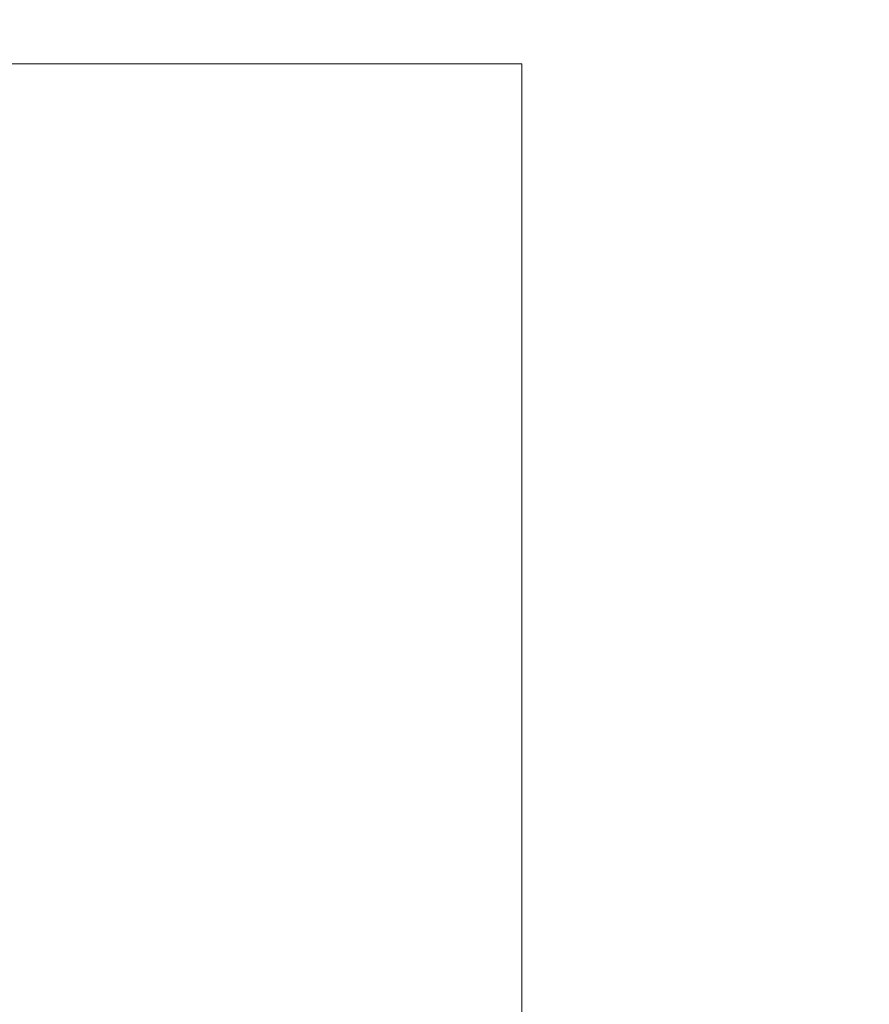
# Model space of a CAD drawing. Header units: millimetres. Extents: x 0 to 437, y 0 to 311.
# Tile 44 of 44: x 263 to 321, y 136 to 203. Entities that reach past the tile are written whole.
import ezdxf

# ---------------------------------------------------------------- set-up
doc = ezdxf.new("R2010")
doc.units = ezdxf.units.MM
doc.layers.add('CONTINU', color=7, linetype='Continuous', lineweight=0)
doc.layers.add('DIMENSIONS', color=7, linetype='Continuous', lineweight=0)
doc.dimstyles.new('ISO-25', dxfattribs={"dimtxt": 2.5, "dimasz": 2.5, "dimexe": 1.25, "dimexo": 0.625, "dimtad": 1, "dimtxsty": 'Standard', "dimcen": 2.5, "dimadec": 0, "dimazin": 0, "dimtfac": 1, "dimtmove": 0, "dimatfit": 3, "dimfxl": 1, "dimarcsym": 0})

# ---------------------------------------------------------------- blocks, each defined once
blk = doc.blocks.new('D3')
h = blk.add_hatch(color=7)
h.paths.add_polyline_path([(211.99, 185.104), (208.99, 185.604), (211.99, 186.104)], flags=0)
h.paths.add_polyline_path([(240.209, 186.104), (243.209, 185.604), (240.209, 185.104)], flags=0)
at = {"layer": 'DIMENSIONS'}
for p, q in [((208.99, 170.102), (208.99, 185.604)), ((211.99, 185.604), (225.995, 185.604)), ((230.229, 185.604), (221.056, 185.604)), ((240.209, 185.604), (225.995, 185.604)), ((243.209, 165.348), (243.209, 185.604))]:
    blk.add_line(p, q, dxfattribs=at)
for points in [[(208.99, 185.604), (211.99, 186.104), (211.99, 185.104), (208.99, 185.604)], [(243.209, 185.604), (240.209, 185.104), (240.209, 186.104), (243.209, 185.604)]]:
    blk.add_lwpolyline(points, dxfattribs=at)
at = {"layer": 'DIMENSIONS', "char_height": 1.96986, "attachment_point": 5}
for s, insert in [('{\\fArial|b0|i0|c0|p0;136.9}{\\fArial|b0|i0|c0|p0;}', (225.995, 187.191)), ('{\\fArial|b0|i0|c0|p0;}', (221.762, 187.191)), ('{\\fArial|b0|i0|c0|p0;}', (225.995, 187.191)), ('{\\fArial|b0|i0|c0|p0;}', (225.995, 187.191)), ('{\\fArial|b0|i0|c0|p0;}', (230.229, 187.191))]:
    blk.add_mtext(s, dxfattribs=dict(at, insert=insert))
blk = doc.blocks.new('BLOCK1')
at = {"layer": 'CONTINU'}
for p, q in [((296.885, 200.101), (10.885, 200.101)), ((296.885, 0.101), (296.885, 200.101))]:
    blk.add_line(p, q, dxfattribs=at)

msp = doc.modelspace()

# ---------------------------------------------------------------- block references
at = {"layer": 'CONTINU'}
msp.add_blockref('BLOCK1', (0, 0), dxfattribs=at)

# ---------------------------------------------------------------- dimensions: what is measured, and where the dimension line sits
at = {"layer": 'DIMENSIONS'}
dim = msp.add_linear_dim(base=(0, 0), p1=(208.99, 170.102), p2=(243.209, 165.348), angle=180, dimstyle='ISO-25', override={"dimtxt": 2.499554, "dimtad": 1, "dimdec": 1, "dimzin": 0, "dimse1": 0, "dimse2": 0, "dimsd1": 0, "dimsd2": 0, "dimadec": 1, "dimazin": 0, "dimtol": 0, "dimlim": 0, "dimtp": 0, "dimtm": 0, "dimtdec": 1}, dxfattribs=at)
dim.commit()
dim.dimension.update_dxf_attribs({"geometry": 'D3', "text_midpoint": (436.576, 309.157), "text_rotation": 180})

doc.saveas('drawing.dxf')
